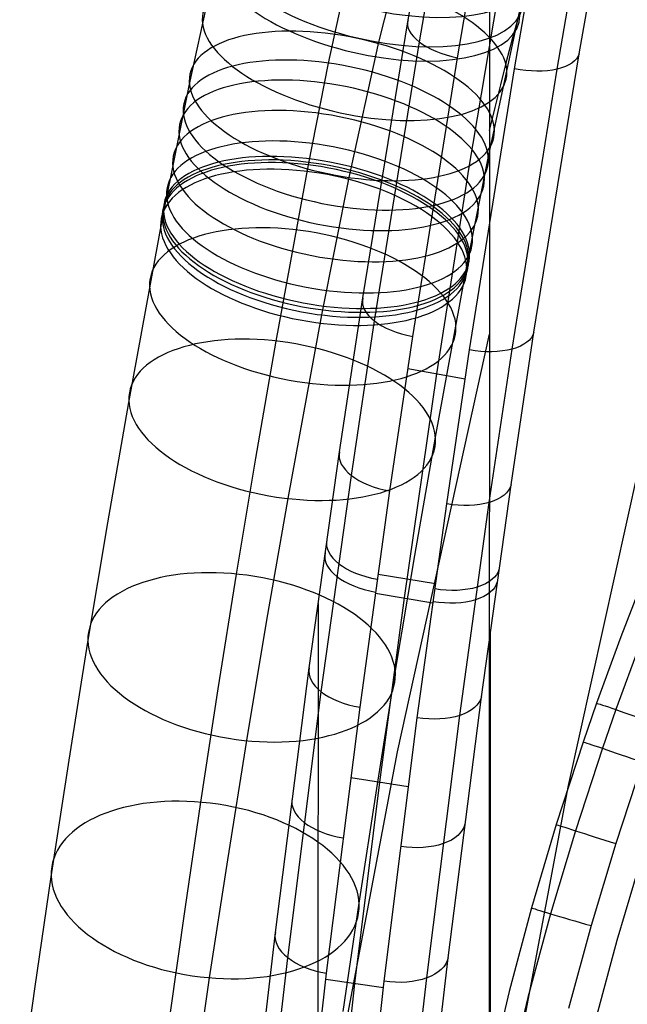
# Model space of a CAD drawing. Extents: x -260 to 296, y -277 to 294.
# Tile 43 of 241: x -244 to -213, y 51 to 102. Entities that reach past the tile are written whole.
import ezdxf

# ---------------------------------------------------------------- set-up
doc = ezdxf.new("R2010")
doc.units = 0
doc.layers.add('PREDEFINITO', color=7, linetype='CONTINUOUS')

msp = doc.modelspace()

# ---------------------------------------------------------------- linework, layer by layer
at = {"layer": 'PREDEFINITO'}
for p, q in [((-220.183, 124.6, 721.968), (-220.209, 47.207, 413.625)), ((-224.38, 101.695, 710.549), (-222.634, 111.617, 715.64)), ((-223.799, 100.558, 712.468), (-222.064, 110.509, 717.579)), ((-215.558, 99.946, 710.989), (-213.833, 109.771, 716.104)), ((-221.833, 99.742, 713.346), (-220.107, 109.686, 718.47)), ((-218.891, 99.17, 713.494), (-217.172, 109.081, 718.626)), ((-216.699, 99.154, 712.819), (-214.981, 109.026, 717.949)), ((-228.474, 99.464, 594.996), (-226.852, 106.958, 598.759)), ((-235.65, 98.386, 603.844), (-234.099, 105.419, 607.35)), ((-225.882, 100.542, 613.407), (-224.701, 105.299, 615.68)), ((-219.443, 104.845, 716.23), (-221.25, 94.092, 710.554)), ((-226.714, 87.348, 702.774), (-224.38, 101.695, 710.549)), ((-220.243, 94.65, 601.085), (-218.632, 102.092, 604.821)), ((-227.42, 93.567, 609.931), (-225.882, 100.542, 613.407)), ((-226.116, 86.166, 704.662), (-223.799, 100.558, 712.468)), ((-224.138, 85.359, 705.519), (-221.833, 99.742, 713.346)), ((-217.89, 85.576, 703.087), (-215.558, 99.946, 710.989)), ((-229.508, 94.212, 592.249), (-228.474, 99.464, 594.996)), ((-221.211, 84.668, 705.563), (-218.891, 99.17, 713.494)), ((-219.019, 84.71, 704.891), (-216.699, 99.154, 712.819)), ((-237.015, 91.532, 600.281), (-235.65, 98.386, 603.844)), ((-221.284, 89.359, 598.317), (-220.243, 94.65, 601.085)), ((-231.171, 85.124, 587.119), (-229.508, 94.212, 592.249)), ((-221.25, 94.092, 710.554), (-222.916, 83.439, 704.649)), ((-228.831, 86.472, 606.236), (-227.42, 93.567, 609.931)), ((-238.77, 81.956, 594.879), (-237.015, 91.532, 600.281)), ((-222.967, 80.168, 593.128), (-221.284, 89.359, 598.317)), ((-227.91, 79.402, 698.238), (-226.714, 87.348, 702.774)), ((-230.565, 77, 600.889), (-228.831, 86.472, 606.236)), ((-227.303, 78.194, 700.106), (-226.116, 86.166, 704.662)), ((-225.318, 77.391, 700.952), (-224.138, 85.359, 705.519)), ((-220.196, 85.483, 566.121), (-224.944, 63.929, 571.406)), ((-219.071, 77.709, 698.529), (-217.89, 85.576, 703.087)), ((-232.223, 79.083, 583.531), (-231.171, 85.124, 587.119)), ((-222.385, 76.727, 700.986), (-221.211, 84.668, 705.563)), ((-220.193, 76.801, 700.317), (-219.019, 84.71, 704.891)), ((-222.916, 83.439, 704.649), (-224.585, 71.875, 697.895)), ((-224.388, 83.704, 704.585), (-221.437, 83.174, 704.714)), ((-211.429, 83.486, 566.61), (-216.12, 62.19, 571.832)), ((-239.851, 75.744, 591.19), (-238.77, 81.956, 594.879)), ((-224.029, 74.067, 589.505), (-222.967, 80.168, 593.128)), ((-229.474, 68.27, 691.591), (-227.91, 79.402, 698.238)), ((-233.222, 73.102, 579.833), (-232.223, 79.083, 583.531)), ((-228.852, 67.026, 693.431), (-227.303, 78.194, 700.106)), ((-226.858, 66.229, 694.26), (-225.318, 77.391, 700.952)), ((-220.602, 66.774, 691.907), (-219.071, 77.709, 698.529)), ((-231.657, 70.727, 597.164), (-230.565, 77, 600.889)), ((-223.905, 65.691, 694.336), (-222.385, 76.727, 700.986)), ((-221.714, 65.81, 693.672), (-220.193, 76.801, 700.317)), ((-240.879, 69.591, 587.386), (-239.851, 75.744, 591.19)), ((-225.038, 68.022, 585.768), (-224.029, 74.067, 589.505)), ((-212.101, 73.244, 413.45), (-213.419, 69.858, 413.37)), ((-234.169, 67.185, 576.027), (-233.222, 73.102, 579.833)), ((-225.925, 73.105, 698.423), (-222.968, 72.609, 698.544)), ((-226.061, 72.121, 697.835), (-223.104, 71.628, 697.955)), ((-224.585, 71.875, 697.895), (-225.852, 62.372, 692.068)), ((-229.022, 71.582, 693.605), (-229.046, 2.932, 420.093)), ((-232.695, 64.511, 593.321), (-231.657, 70.727, 597.164)), ((-220.149, 70.102, 693.958), (-220.172, 1.455, 420.455)), ((-213.419, 69.858, 413.37), (-214.666, 66.443, 413.322)), ((-241.853, 63.506, 583.472), (-240.879, 69.591, 587.386)), ((-212.409, 69.517, 411.334), (-213.665, 66.111, 411.28)), ((-231.221, 54.606, 682.94), (-229.474, 68.27, 691.591)), ((-225.996, 62.039, 581.92), (-225.038, 68.022, 585.768)), ((-235.066, 61.331, 572.114), (-234.169, 67.185, 576.027)), ((-230.584, 53.312, 684.74), (-228.852, 67.026, 693.431)), ((-222.32, 53.306, 683.27), (-220.602, 66.774, 691.907)), ((-228.579, 52.519, 685.547), (-226.858, 66.229, 694.26)), ((-214.666, 66.443, 413.322), (-215.36, 64.439, 413.308)), ((-213.665, 66.111, 411.28), (-214.363, 64.113, 411.263)), ((-225.61, 52.096, 685.659), (-223.905, 65.691, 694.336)), ((-223.419, 52.269, 685.002), (-221.714, 65.81, 693.672)), ((-233.679, 58.36, 589.365), (-232.695, 64.511, 593.321)), ((-215.36, 64.439, 413.308), (-216.742, 60.181, 413.311)), ((-214.363, 64.113, 411.263), (-215.757, 59.864, 411.259)), ((-242.775, 57.488, 579.448), (-241.853, 63.506, 583.472)), ((-224.944, 63.929, 571.406), (-229.032, 42.245, 576.724)), ((-212.292, 63.402, 410.558), (-213.675, 59.202, 410.541)), ((-227.331, 62.602, 692.011), (-224.368, 62.14, 692.125)), ((-225.852, 62.372, 692.068), (-227.136, 51.986, 685.39)), ((-226.903, 56.12, 577.962), (-225.996, 62.039, 581.92)), ((-216.12, 62.19, 571.832), (-220.159, 40.768, 577.085)), ((-235.877, 55.815, 568.284), (-235.066, 61.331, 572.114)), ((-216.742, 60.181, 413.311), (-218.013, 55.888, 413.364)), ((-215.757, 59.864, 411.259), (-217.038, 55.578, 411.306)), ((-213.675, 59.202, 410.541), (-214.947, 54.965, 410.574)), ((-213.603, 54.222, 410.68), (-212.311, 58.552, 410.653)), ((-234.612, 52.277, 585.297), (-233.679, 58.36, 589.365)), ((-243.609, 51.819, 575.513), (-242.775, 57.488, 579.448)), ((-227.723, 50.54, 574.088), (-226.903, 56.12, 577.962)), ((-218.013, 55.888, 413.364), (-219.169, 51.562, 413.468)), ((-236.645, 50.362, 564.359), (-235.877, 55.815, 568.284)), ((-217.038, 55.578, 411.306), (-218.206, 51.258, 411.404)), ((-214.947, 54.965, 410.574), (-216.106, 50.695, 410.658)), ((-232.415, 44.351, 675.989), (-231.221, 54.606, 682.94)), ((-214.775, 49.858, 410.762), (-213.603, 54.222, 410.68)), ((-231.768, 43.008, 677.751), (-230.584, 53.312, 684.74)), ((-223.501, 43.135, 676.299), (-222.32, 53.306, 683.27)), ((-229.756, 42.212, 678.537), (-228.579, 52.519, 685.547)), ((-244.398, 46.214, 571.479), (-243.609, 51.819, 575.513)), ((-235.455, 46.543, 581.317), (-234.612, 52.277, 585.297)), ((-228.616, 52.201, 685.337), (-225.649, 51.77, 685.443)), ((-227.136, 51.986, 685.39), (-228.298, 41.777, 678.422)), ((-226.783, 41.816, 678.642), (-225.61, 52.096, 685.659)), ((-224.593, 42.033, 677.996), (-223.419, 52.269, 685.002)), ((-219.169, 51.562, 413.468), (-220.209, 47.207, 413.625)), ((-218.206, 51.258, 411.404), (-219.326, 46.606, 411.567))]:
    msp.add_line(p, q, dxfattribs=at)
at = {"layer": 'PREDEFINITO', "extrusion": (-0.214572, -0.880411, -0.422889)}
msp.add_circle((-244.505, 529.268, -301.197), 8, dxfattribs=at)
at = {"layer": 'PREDEFINITO', "extrusion": (-0.207406, -0.880017, -0.427262)}
msp.add_circle((-244.131, 527.018, -303.715), 8, dxfattribs=at)
at = {"layer": 'PREDEFINITO', "extrusion": (-0.203735, -0.879594, -0.429892)}
msp.add_circle((-243.94, 525.729, -305.264), 8, dxfattribs=at)
at = {"layer": 'PREDEFINITO', "extrusion": (-0.191642, -0.877809, -0.439005)}
msp.add_circle((-243.311, 521.276, -309.882), 8, dxfattribs=at)
at = {"layer": 'PREDEFINITO', "extrusion": (-0.182876, -0.876031, -0.446236)}
msp.add_circle((-242.861, 517.781, -312.551), 8, dxfattribs=at)
at = {"layer": 'PREDEFINITO', "extrusion": (-0.179282, -0.875088, -0.449532)}
msp.add_circle((-242.681, 516.223, -313.548), 8, dxfattribs=at)
at = {"layer": 'PREDEFINITO', "extrusion": (-0.176592, -0.874345, -0.452035)}
msp.add_circle((-242.548, 515.037, -314.4), 8, dxfattribs=at)
at = {"layer": 'PREDEFINITO', "extrusion": (-0.171984, -0.873113, -0.456175)}
msp.add_circle((-242.32, 513.044, -316.007), 8, dxfattribs=at)
at = {"layer": 'PREDEFINITO', "extrusion": (-0.167373, -0.871748, -0.460479)}
msp.add_circle((-242.095, 510.977, -317.697), 8, dxfattribs=at)
at = {"layer": 'PREDEFINITO', "extrusion": (-0.16454, -0.871023, -0.462866)}
msp.add_circle((-241.956, 509.788, -318.577), 8, dxfattribs=at)
at = {"layer": 'PREDEFINITO', "extrusion": (-0.165146, -0.871607, -0.46155)}
msp.add_circle((-241.982, 510.322, -317.922), 8, dxfattribs=at)
at = {"layer": 'PREDEFINITO', "extrusion": (-0.162557, -0.863951, -0.476617)}
msp.add_circle((-241.923, 504.683, -325.968), 8, dxfattribs=at)
at = {"layer": 'PREDEFINITO', "extrusion": (-0.163434, -0.866527, -0.471615)}
msp.add_circle((-241.943, 506.577, -323.442), 8, dxfattribs=at)
at = {"layer": 'PREDEFINITO', "extrusion": (-0.158972, -0.861591, -0.482067)}
msp.add_circle((-241.764, 502.252, -326.303), 8, dxfattribs=at)
at = {"layer": 'PREDEFINITO', "extrusion": (-0.151737, -0.854214, -0.497288)}
msp.add_circle((-241.487, 495.739, -329.604), 8, dxfattribs=at)
at = {"layer": 'PREDEFINITO', "extrusion": (-0.136987, -0.837895, -0.528363)}
msp.add_circle((-241.008, 481.996, -335.666), 8, dxfattribs=at)
at = {"layer": 'PREDEFINITO', "extrusion": (-0.123029, -0.820008, -0.558974)}
msp.add_circle((-240.668, 467.93, -341.169), 8, dxfattribs=at)
at = {"layer": 'PREDEFINITO', "extrusion": (8.21944e-05, 0.238151, 0.971228)}
msp.add_arc((68.955, 85.885, 613.304), 155.099, 289.26592, 347.24336, dxfattribs=at)
at = {"layer": 'PREDEFINITO', "extrusion": (0.151719, 0.869973, 0.469178)}
msp.add_arc((235.508, 598.731, 387.803), 3.012, 356.96, 86.8933, dxfattribs=at)
at = {"layer": 'PREDEFINITO', "extrusion": (-0.151477, -0.86908, -0.470909)}
msp.add_arc((-232.511, 598.132, -389.02), 2.997, 2.9324, 92.9987, dxfattribs=at)
at = {"layer": 'PREDEFINITO', "extrusion": (0.135986, 0.858432, 0.494573)}
msp.add_arc((234.58, 585.832, 391.726), 3.012, 357.1487, 87.094, dxfattribs=at)
at = {"layer": 'PREDEFINITO', "extrusion": (-0.135569, -0.857311, -0.496627)}
msp.add_arc((-231.576, 585.036, -392.999), 2.997, 2.7205, 92.7744, dxfattribs=at)
at = {"layer": 'PREDEFINITO', "extrusion": (0.127414, 0.851191, 0.509155)}
msp.add_arc((234.145, 578.297, 394.059), 3.012, 357.2523, 87.205, dxfattribs=at)
at = {"layer": 'PREDEFINITO', "extrusion": (-0.127008, -0.850026, -0.5112)}
msp.add_arc((-231.143, 577.484, -395.319), 2.998, 2.6047, 92.6511, dxfattribs=at)
at = {"layer": 'PREDEFINITO', "extrusion": (0.122579, 0.846803, 0.51759)}
msp.add_arc((233.922, 573.89, 395.395), 3.012, 357.3114, 87.2684, dxfattribs=at)
at = {"layer": 'PREDEFINITO', "extrusion": (0.121887, 0.846185, 0.518763)}
msp.add_arc((233.892, 573.271, 395.55), 3.012, 357.3201, 87.2777, dxfattribs=at)
at = {"layer": 'PREDEFINITO', "extrusion": (-0.122336, -0.845758, -0.519353)}
msp.add_arc((-230.929, 573.213, -396.606), 2.998, 2.5407, 92.5828, dxfattribs=at)
at = {"layer": 'PREDEFINITO', "extrusion": (-0.121646, -0.845141, -0.520519)}
msp.add_arc((-230.898, 572.595, -396.755), 2.998, 2.531, 92.5725, dxfattribs=at)
at = {"layer": 'PREDEFINITO', "extrusion": (0.115764, 0.84049, 0.529315)}
msp.add_arc((233.634, 567.675, 396.885), 3.012, 357.398, 87.3583, dxfattribs=at)
at = {"layer": 'PREDEFINITO', "extrusion": (-0.115475, -0.839395, -0.531113)}
msp.add_arc((-230.639, 566.96, -398.056), 2.998, 2.443, 92.4819, dxfattribs=at)
at = {"layer": 'PREDEFINITO', "extrusion": (-0.339588, -0.940471, -0.013956)}
msp.add_arc((-221.481, 413.679, 4.642), 3.002, 184.8176, 274.8738, dxfattribs=at)
at = {"layer": 'PREDEFINITO', "extrusion": (-0.327675, -0.944744, -0.009379)}
msp.add_arc((-221.592, 413.623, 5.813), 3.002, 184.6446, 274.6971, dxfattribs=at)
at = {"layer": 'PREDEFINITO', "extrusion": (0.109071, 0.83352, 0.541616)}
msp.add_arc((233.386, 561.121, 398.495), 3.012, 357.4814, 87.4428, dxfattribs=at)
at = {"layer": 'PREDEFINITO', "extrusion": (-0.108875, -0.832524, -0.543185)}
msp.add_arc((-230.395, 560.507, -399.58), 2.999, 2.3499, 92.3875, dxfattribs=at)
at = {"layer": 'PREDEFINITO', "extrusion": (-0.30236, -0.953191, 0.002123)}
msp.add_arc((-221.8, 413.516, 9.048), 3.002, 184.2747, 274.3209, dxfattribs=at)
at = {"layer": 'PREDEFINITO', "extrusion": (-0.276605, -0.960886, 0.013701)}
msp.add_arc((-221.97, 413.439, 12.265), 3.002, 183.9027, 273.9412, dxfattribs=at)
at = {"layer": 'PREDEFINITO', "extrusion": (0.102261, 0.824703, 0.556244)}
msp.add_arc((233.174, 553.348, 401.27), 3.012, 357.5595, 87.5225, dxfattribs=at)
at = {"layer": 'PREDEFINITO', "extrusion": (-0.102076, -0.823719, -0.557734)}
msp.add_arc((-230.184, 552.754, -402.298), 2.999, 2.2594, 92.2954, dxfattribs=at)

doc.saveas('drawing.dxf')
